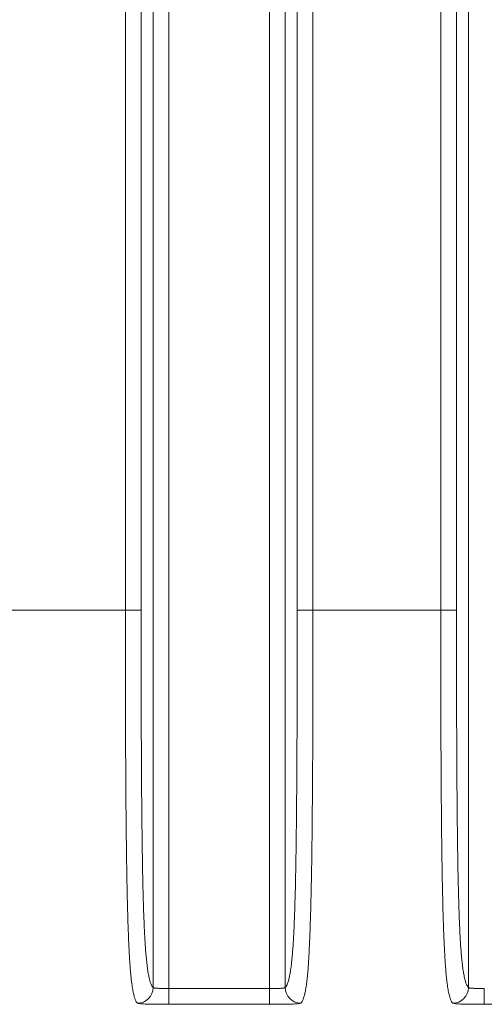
# Model space of a CAD drawing. Header units: millimetres. Extents: x 5 to 415, y 5 to 292.
# Tile 76 of 123: x 335.44 to 341.33, y 145.75 to 158.25. Entities that reach past the tile are written whole.
import ezdxf

# ---------------------------------------------------------------- set-up
doc = ezdxf.new("R2010")
doc.units = ezdxf.units.MM
doc.layers.add('Bemaßung (ISO)', color=7, linetype='Continuous', lineweight=25)
doc.layers.add('Sichtbar schmal (ISO)', color=7, linetype='Continuous', lineweight=18)
doc.styles.add('Notiztext (ISO)', font='isocpeur.ttf')
doc.dimstyles.new('Standard (ISO)', dxfattribs={"dimtxt": 3.5, "dimasz": 2.5, "dimexe": 2, "dimexo": 0, "dimgap": 0.762, "dimtad": 1, "dimtoh": 1, "dimdec": 8, "dimdsep": 46, "dimtxsty": 'Notiztext (ISO)', "dimcen": 0.09, "dimdle": 10, "dimclrd": 256, "dimclre": 256, "dimclrt": 256, "dimadec": 6, "dimazin": 2, "dimtfac": 0.514286, "dimtdec": 3, "dimtmove": 0, "dimatfit": 3, "dimfxl": 1, "dimtolj": 1, "dimlwd": -1, "dimlwe": -1, "dimarcsym": 0})

# ---------------------------------------------------------------- blocks, each defined once
blk = doc.blocks.new('*D9')
at = {"layer": 'Bemaßung (ISO)', "transparency": 16777216}
for p, q in [((307.868, 154.91), (307.868, 131.36)), ((352.868, 154.91), (352.868, 131.36)), ((310.368, 133.36), (350.368, 133.36))]:
    blk.add_line(p, q, dxfattribs=at)
for points in [[(310.368, 133.776), (310.368, 132.943), (307.868, 133.36)], [(350.368, 133.776), (350.368, 132.943), (352.868, 133.36)]]:
    blk.add_solid(points, dxfattribs=at)
at = {"layer": 'Defpoints', "color": 0, "transparency": 16777216}
for p in [(307.868, 154.91), (352.868, 154.91), (352.868, 133.36)]:
    blk.add_point(p, dxfattribs=at)
at = {"layer": 'Bemaßung (ISO)', "transparency": 16777216, "insert": (328.093, 137.622), "char_height": 3.5, "attachment_point": 1, "style": 'Notiztext (ISO)'}
blk.add_mtext('\\A1;45', dxfattribs=at)

msp = doc.modelspace()

# ---------------------------------------------------------------- linework, layer by layer
at = {"layer": 'Sichtbar schmal (ISO)'}
for p, q in [((337.13051408, 170.50370813), (337.13051408, 145.96628972)), ((337.33023998, 170.51597684), (337.33023998, 145.95402102)), ((338.60476281, 145.95402103), (338.60476281, 170.51597686)), ((338.80448872, 145.96628974), (338.80448872, 170.50370815)), ((341.13051408, 170.50370813), (341.13051408, 145.96628972)), ((336.77770848, 150.75799805), (336.77770848, 165.71199983)), ((336.97743439, 165.71199983), (336.97743439, 150.75799805)), ((338.9575684, 150.75799804), (338.9575684, 165.71199983)), ((339.15729431, 165.71199983), (339.15729431, 150.75799804)), ((340.77770848, 150.75799805), (340.77770848, 165.71199983)), ((340.97743439, 165.71199983), (340.97743439, 150.75799805)), ((335.15729431, 150.75799804), (336.77770848, 150.75799805)), ((336.97743439, 150.75799805), (336.77770848, 150.75799805)), ((339.15729431, 150.75799804), (338.9575684, 150.75799804)), ((339.15729431, 150.75799804), (340.77770848, 150.75799805)), ((340.97743439, 150.75799805), (340.77770848, 150.75799805)), ((337.33023998, 145.95402102), (338.60476281, 145.95402103)), ((337.33023998, 145.75404207), (337.33023998, 145.95402102)), ((338.60476281, 145.95402103), (338.60476281, 145.75404207)), ((341.33023998, 145.75404207), (341.33023998, 145.95402101)), ((337.33023998, 145.75402545), (338.60476281, 145.75402545)), ((341.33023998, 145.75402545), (342.60476281, 145.75402545))]:
    msp.add_line(p, q, dxfattribs=at)
for centre, major_axis, ratio, start_param, end_param in [((336.93078817, 145.96628975), (-0.14084191, -0.14199844), 0.997286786, 0.7826676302, 2.350747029), ((339.00421463, 145.96628975), (0.14084188, -0.14199847), 0.997286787, 3.9324384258, 5.5005179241), ((340.93078817, 145.96628975), (-0.14084191, -0.14199844), 0.997286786, 0.7826676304, 2.3507470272)]:
    msp.add_ellipse(centre, major_axis=major_axis, ratio=ratio, start_param=start_param, end_param=end_param, dxfattribs=at)
for points, knots in [([(336.77770848, 150.75799805), (336.77780247, 150.56062986), (336.77791923, 150.37702047), (336.7780766, 150.20798568), (336.77824635, 150.02564936), (336.77846377, 149.86027263), (336.77873666, 149.7128816), (336.77883947, 149.65735251), (336.77894991, 149.60437619), (336.77906802, 149.55400779), (336.77931975, 149.44665088), (336.7796158, 149.35112492), (336.77992848, 149.26457568), (336.78051286, 149.10281964), (336.78114951, 148.97242572), (336.78174526, 148.85468746), (336.78237601, 148.73003178), (336.78297321, 148.61959394), (336.78381928, 148.49529205), (336.7841999, 148.43937154), (336.78463337, 148.38064509), (336.78516637, 148.31658336), (336.78555468, 148.26991272), (336.78598983, 148.22044768), (336.78647519, 148.16884589), (336.7873365, 148.07727231), (336.78835673, 147.97896621), (336.78955656, 147.87771076), (336.79056105, 147.79294043), (336.79169195, 147.70610637), (336.7929544, 147.61951959), (336.79309329, 147.6099936), (336.79323375, 147.60047057), (336.79337579, 147.59095373), (336.79437471, 147.52402185), (336.79544525, 147.4574392), (336.79659781, 147.3918278), (336.79779251, 147.32381748), (336.79907556, 147.25685405), (336.80045265, 147.191687), (336.80173063, 147.13121013), (336.8030896, 147.0722831), (336.80452552, 147.015523), (336.80579391, 146.96538522), (336.8071222, 146.9169391), (336.80849986, 146.87058933), (336.80861208, 146.86681389), (336.80872466, 146.86305115), (336.80883758, 146.85930117), (336.81031038, 146.81039421), (336.81184322, 146.76366472), (336.81342199, 146.71926384), (336.81501093, 146.67457702), (336.81664626, 146.63224861), (336.81830845, 146.59236288), (336.82003158, 146.55101475), (336.82178343, 146.51229048), (336.82353854, 146.47617109), (336.82545055, 146.43682255), (336.82736625, 146.40056294), (336.82925212, 146.36721068), (336.83125547, 146.3317806), (336.83324502, 146.29972882), (336.83529177, 146.26958417), (336.8374972, 146.23710266), (336.83976974, 146.2068267), (336.84222309, 146.1775435), (336.84467154, 146.14831863), (336.84730091, 146.12008533), (336.85023877, 146.09229825), (336.85127093, 146.08253586), (336.8523412, 146.07283542), (336.85345544, 146.06319171), (336.85541093, 146.04626696), (336.85749562, 146.02950844), (336.85968201, 146.01330671), (336.86314162, 145.98767007), (336.86685638, 145.96347045), (336.87070967, 145.94154928), (336.87491771, 145.91761006), (336.87929021, 145.89638215), (336.8836728, 145.87806141), (336.88624588, 145.86730505), (336.88882225, 145.85753229), (336.89137165, 145.84869778), (336.89332026, 145.84194523), (336.89525381, 145.8357354), (336.89717634, 145.82999004), (336.9014839, 145.81711724), (336.90573615, 145.80656636), (336.90998334, 145.79772251), (336.91379455, 145.7897865), (336.91760171, 145.78322957), (336.92144268, 145.7777565), (336.92452935, 145.77335825), (336.92763786, 145.76966171), (336.93078817, 145.7665594)], [0, 0, 0, 0, 0.0447112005, 0.0447112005, 0.0447112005, 0.0929407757, 0.0929407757, 0.0929407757, 0.1111111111, 0.1111111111, 0.1111111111, 0.1498399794, 0.1498399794, 0.1498399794, 0.2222222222, 0.2222222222, 0.2222222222, 0.2988570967, 0.2988570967, 0.2988570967, 0.3333333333, 0.3333333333, 0.3333333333, 0.3584501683, 0.3584501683, 0.3584501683, 0.4030230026, 0.4030230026, 0.4030230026, 0.4403390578, 0.4403390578, 0.4403390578, 0.4444444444, 0.4444444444, 0.4444444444, 0.4733176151, 0.4733176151, 0.4733176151, 0.5032464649, 0.5032464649, 0.5032464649, 0.5310212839, 0.5310212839, 0.5310212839, 0.5555555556, 0.5555555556, 0.5555555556, 0.5575540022, 0.5575540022, 0.5575540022, 0.5836176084, 0.5836176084, 0.5836176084, 0.6098490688, 0.6098490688, 0.6098490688, 0.6370423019, 0.6370423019, 0.6370423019, 0.6666666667, 0.6666666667, 0.6666666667, 0.6981366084, 0.6981366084, 0.6981366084, 0.732046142, 0.732046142, 0.732046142, 0.7658881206, 0.7658881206, 0.7658881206, 0.7777777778, 0.7777777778, 0.7777777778, 0.7986441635, 0.7986441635, 0.7986441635, 0.8316618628, 0.8316618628, 0.8316618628, 0.8677191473, 0.8677191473, 0.8677191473, 0.8888888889, 0.8888888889, 0.8888888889, 0.9050697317, 0.9050697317, 0.9050697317, 0.9413237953, 0.9413237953, 0.9413237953, 0.9738563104, 0.9738563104, 0.9738563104, 1, 1, 1, 1]), ([(337.13051408, 145.96628973), (337.12745104, 145.96932777), (337.12439107, 145.97294451), (337.12133544, 145.97722115), (337.11750099, 145.98258782), (337.11367336, 145.98899366), (337.109856, 145.99663235), (337.10551735, 146.00531418), (337.10119197, 146.01558857), (337.09688759, 146.02781121), (337.09231816, 146.04078649), (337.0877724, 146.05595734), (337.08326508, 146.073862), (337.07891051, 146.09115986), (337.07459181, 146.11100937), (337.07033035, 146.13400227), (337.06664594, 146.15388167), (337.06300431, 146.17611079), (337.05942552, 146.20111424), (337.05626829, 146.22317247), (337.05315996, 146.24738993), (337.05011855, 146.27404642), (337.04739058, 146.29795574), (337.04471643, 146.32382727), (337.04211114, 146.35181926), (337.03970215, 146.37770225), (337.03735202, 146.40539822), (337.03507292, 146.43497042), (337.0329125, 146.46300274), (337.0308159, 146.49272099), (337.02879225, 146.52411063), (337.02682982, 146.55455075), (337.024936, 146.58656268), (337.02311684, 146.62006757), (337.02131086, 146.65332967), (337.01957847, 146.68806317), (337.01792262, 146.72413576), (337.0162362, 146.76087443), (337.01462917, 146.79900209), (337.01310139, 146.83834026), (337.01150546, 146.87943316), (337.00999599, 146.92184696), (337.00856951, 146.96536189), (337.00704389, 147.01190094), (337.00561319, 147.05969948), (337.00427024, 147.10850105), (337.00280299, 147.16181947), (337.00144048, 147.21633518), (337.00017134, 147.27176063), (336.99876217, 147.33330103), (336.99746812, 147.39596297), (336.99627319, 147.45943774), (336.99493528, 147.53050736), (336.99372164, 147.60259596), (336.99261168, 147.67539048), (336.99136615, 147.7570754), (336.99025119, 147.8396492), (336.98924227, 147.922814), (336.98811186, 148.0159936), (336.98711458, 148.10991512), (336.98622317, 148.20431225), (336.98522711, 148.30979134), (336.98436325, 148.41586427), (336.98360285, 148.52230534), (336.98275558, 148.64090786), (336.98203677, 148.75996746), (336.98141739, 148.87930118), (336.98072902, 149.01192697), (336.98016345, 149.14489133), (336.9796922, 149.27805135), (336.97917029, 149.42552328), (336.97876406, 149.57323518), (336.97844623, 149.72107909), (336.97809492, 149.88449716), (336.97785163, 150.04807651), (336.97769064, 150.21173918), (336.97751162, 150.39374266), (336.97743439, 150.57584918), (336.97743439, 150.75799805)], [0, 0, 0, 0, 0.0267285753, 0.0267285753, 0.0267285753, 0.0602698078, 0.0602698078, 0.0602698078, 0.0983914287, 0.0983914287, 0.0983914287, 0.1388604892, 0.1388604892, 0.1388604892, 0.1779580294, 0.1779580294, 0.1779580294, 0.2117613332, 0.2117613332, 0.2117613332, 0.241582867, 0.241582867, 0.241582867, 0.2683310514, 0.2683310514, 0.2683310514, 0.2930639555, 0.2930639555, 0.2930639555, 0.3165089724, 0.3165089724, 0.3165089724, 0.3392447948, 0.3392447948, 0.3392447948, 0.3618158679, 0.3618158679, 0.3618158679, 0.3848037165, 0.3848037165, 0.3848037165, 0.4088169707, 0.4088169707, 0.4088169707, 0.4344990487, 0.4344990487, 0.4344990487, 0.4625581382, 0.4625581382, 0.4625581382, 0.4937129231, 0.4937129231, 0.4937129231, 0.528595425, 0.528595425, 0.528595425, 0.567738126, 0.567738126, 0.567738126, 0.6115944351, 0.6115944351, 0.6115944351, 0.660599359, 0.660599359, 0.660599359, 0.7152033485, 0.7152033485, 0.7152033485, 0.7758894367, 0.7758894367, 0.7758894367, 0.8430980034, 0.8430980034, 0.8430980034, 0.9173864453, 0.9173864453, 0.9173864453, 1, 1, 1, 1]), ([(338.9575684, 150.75799804), (338.95756841, 150.55111175), (338.95746905, 150.34427829), (338.95723345, 150.13759022), (338.95702325, 149.95319555), (338.95670461, 149.76891661), (338.95623776, 149.5848809), (338.95582505, 149.42218978), (338.95529651, 149.25968875), (338.95461072, 149.09755668), (338.95400485, 148.95432116), (338.95327624, 148.81137361), (338.95238259, 148.6689515), (338.95158764, 148.54225949), (338.95066209, 148.41598327), (338.94956289, 148.29043497), (338.94859113, 148.17944337), (338.94748365, 148.06902067), (338.94619892, 147.95955353), (338.9450719, 147.86352406), (338.94380847, 147.76822994), (338.94237164, 147.67411361), (338.94111782, 147.59198487), (338.93973195, 147.51075299), (338.93818417, 147.43087992), (338.9368343, 147.36122049), (338.93536127, 147.29259457), (338.93374357, 147.22544013), (338.93232473, 147.16654056), (338.93079458, 147.10877293), (338.92913966, 147.05251481), (338.92765461, 147.00203159), (338.92606907, 146.95276387), (338.92437594, 146.9050206), (338.92280988, 146.86086041), (338.92115175, 146.81800442), (338.9193994, 146.77669543), (338.91773603, 146.73748416), (338.91598776, 146.69966675), (338.9141564, 146.66341902), (338.91237855, 146.62823041), (338.9105224, 146.59452109), (338.90859301, 146.56239895), (338.90667269, 146.53042806), (338.90467982, 146.50002942), (338.9026221, 146.47124425), (338.90052016, 146.44184065), (338.89835056, 146.41412057), (338.89612324, 146.38805807), (338.89378978, 146.3607535), (338.89139297, 146.33526825), (338.88894472, 146.31150543), (338.88631385, 146.28597023), (338.88362357, 146.26242398), (338.88088748, 146.2406909), (338.87788176, 146.21681622), (338.87482076, 146.19512965), (338.8717194, 146.17536581), (338.86825629, 146.15329673), (338.86474288, 146.13362505), (338.86119484, 146.11598736), (338.85719885, 146.09612284), (338.85315893, 146.07883831), (338.84909057, 146.06367398), (338.84453094, 146.04667849), (338.83993558, 146.03234616), (338.83531846, 146.02014831), (338.83037814, 146.00709657), (338.82541291, 145.99648862), (338.82043299, 145.98782219), (338.81513227, 145.9785975), (338.80981491, 145.97157253), (338.80448872, 145.96628974)], [0, 0, 0, 0, 0.0938343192, 0.0938343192, 0.0938343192, 0.1775476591, 0.1775476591, 0.1775476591, 0.2515518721, 0.2515518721, 0.2515518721, 0.3169308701, 0.3169308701, 0.3169308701, 0.3750889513, 0.3750889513, 0.3750889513, 0.4265038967, 0.4265038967, 0.4265038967, 0.4716073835, 0.4716073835, 0.4716073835, 0.5109660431, 0.5109660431, 0.5109660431, 0.5452917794, 0.5452917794, 0.5452917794, 0.5753980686, 0.5753980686, 0.5753980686, 0.6024139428, 0.6024139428, 0.6024139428, 0.6274023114, 0.6274023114, 0.6274023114, 0.6511217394, 0.6511217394, 0.6511217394, 0.6741481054, 0.6741481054, 0.6741481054, 0.6970660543, 0.6970660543, 0.6970660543, 0.720476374, 0.720476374, 0.720476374, 0.7450023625, 0.7450023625, 0.7450023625, 0.771357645, 0.771357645, 0.771357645, 0.8003099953, 0.8003099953, 0.8003099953, 0.8326393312, 0.8326393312, 0.8326393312, 0.8690503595, 0.8690503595, 0.8690503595, 0.9098581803, 0.9098581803, 0.9098581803, 0.9535226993, 0.9535226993, 0.9535226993, 1, 1, 1, 1]), ([(339.15729431, 150.75799804), (339.15727439, 150.53245697), (339.15713115, 150.32343726), (339.15690426, 150.13324009), (339.15666619, 149.93367013), (339.15633538, 149.75482566), (339.15598631, 149.5993739), (339.15596808, 149.59125615), (339.15594975, 149.58320212), (339.15593134, 149.57521072), (339.15547674, 149.37794134), (339.15497178, 149.21884625), (339.15442355, 149.08146572), (339.15416338, 149.01626978), (339.15389233, 148.95596208), (339.15360334, 148.89877885), (339.15313704, 148.80651162), (339.15263237, 148.72240392), (339.15212115, 148.64517492), (339.15162087, 148.56959798), (339.15111429, 148.5006091), (339.15062609, 148.43700852), (339.15014087, 148.37379585), (339.14966616, 148.31589366), (339.14917199, 148.25748045), (339.14866089, 148.19706565), (339.14813019, 148.13609998), (339.14750801, 148.06820981), (339.14707413, 148.02086721), (339.1465933, 147.97017605), (339.14602538, 147.91584727), (339.14509388, 147.82673672), (339.1439343, 147.72780496), (339.14229759, 147.61817658), (339.14211766, 147.60612442), (339.14193185, 147.59394353), (339.14173973, 147.5816337), (339.14064727, 147.51163556), (339.13936381, 147.4377447), (339.13788251, 147.36152087), (339.13649013, 147.28987254), (339.13492257, 147.21616277), (339.13317217, 147.14191941), (339.13166231, 147.07787872), (339.13001618, 147.01344387), (339.12823468, 146.94976233), (339.12675179, 146.89675499), (339.12520561, 146.84404309), (339.12359409, 146.79294884), (339.12204196, 146.74373758), (339.12042925, 146.69603368), (339.11877514, 146.65087406), (339.11713268, 146.60603257), (339.11544971, 146.56370413), (339.11376481, 146.52461323), (339.11197984, 146.48320054), (339.11019326, 146.44542255), (339.10846624, 146.41169503), (339.10822219, 146.4069287), (339.10797932, 146.40224268), (339.10773784, 146.39763736), (339.10601648, 146.3648092), (339.10432613, 146.33597637), (339.10266815, 146.30993888), (339.10043441, 146.2748596), (339.09825994, 146.24482201), (339.09610401, 146.21755698), (339.09365852, 146.18663003), (339.09123575, 146.15926197), (339.08873183, 146.13324062), (339.08853846, 146.13123108), (339.08834459, 146.12923013), (339.08815017, 146.12723701), (339.08568821, 146.10199817), (339.08316476, 146.07816424), (339.08060229, 146.05604984), (339.0776082, 146.03021052), (339.07456105, 146.00672217), (339.07149805, 145.98566446), (339.07017753, 145.97658603), (339.06885412, 145.96795478), (339.06753055, 145.9597607), (339.06537126, 145.94639265), (339.06321061, 145.93416724), (339.06095814, 145.92244684), (339.05725393, 145.90317255), (339.05330119, 145.88517045), (339.04868356, 145.86738525), (339.04697901, 145.86082004), (339.04518387, 145.85430298), (339.04327698, 145.84785353), (339.04066073, 145.83900491), (339.03783555, 145.83029653), (339.03482035, 145.82203991), (339.03028729, 145.80962689), (339.02532469, 145.79826257), (339.01999776, 145.78864974), (339.01503499, 145.77969409), (339.00975619, 145.7722478), (339.00421463, 145.7665594)], [0, 0, 0, 0, 0.0443614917, 0.0443614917, 0.0443614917, 0.0909090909, 0.0909090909, 0.0909090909, 0.0933398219, 0.0933398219, 0.0933398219, 0.1533428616, 0.1533428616, 0.1533428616, 0.1818181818, 0.1818181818, 0.1818181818, 0.2277641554, 0.2277641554, 0.2277641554, 0.2727272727, 0.2727272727, 0.2727272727, 0.3174161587, 0.3174161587, 0.3174161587, 0.3636363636, 0.3636363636, 0.3636363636, 0.3958676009, 0.3958676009, 0.3958676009, 0.4487335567, 0.4487335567, 0.4487335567, 0.4545454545, 0.4545454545, 0.4545454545, 0.4875940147, 0.4875940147, 0.4875940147, 0.518658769, 0.518658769, 0.518658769, 0.5454545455, 0.5454545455, 0.5454545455, 0.5677588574, 0.5677588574, 0.5677588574, 0.5892411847, 0.5892411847, 0.5892411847, 0.6105721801, 0.6105721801, 0.6105721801, 0.6331701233, 0.6331701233, 0.6331701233, 0.6363636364, 0.6363636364, 0.6363636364, 0.6591279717, 0.6591279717, 0.6591279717, 0.6897974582, 0.6897974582, 0.6897974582, 0.7245861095, 0.7245861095, 0.7245861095, 0.7272727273, 0.7272727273, 0.7272727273, 0.7612933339, 0.7612933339, 0.7612933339, 0.8010443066, 0.8010443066, 0.8010443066, 0.8181818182, 0.8181818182, 0.8181818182, 0.8461404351, 0.8461404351, 0.8461404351, 0.8921185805, 0.8921185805, 0.8921185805, 0.9090909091, 0.9090909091, 0.9090909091, 0.9323768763, 0.9323768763, 0.9323768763, 0.9673850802, 0.9673850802, 0.9673850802, 1, 1, 1, 1]), ([(340.77770848, 150.75799805), (340.77780247, 150.56062986), (340.77791923, 150.37702047), (340.7780766, 150.20798568), (340.77824635, 150.02564936), (340.77846377, 149.86027263), (340.77873666, 149.7128816), (340.77883947, 149.65735251), (340.77894991, 149.60437619), (340.77906802, 149.55400779), (340.77931975, 149.44665088), (340.7796158, 149.35112492), (340.77992848, 149.26457568), (340.78051286, 149.10281964), (340.78114951, 148.97242572), (340.78174526, 148.85468746), (340.78237601, 148.73003178), (340.78297321, 148.61959394), (340.78381928, 148.49529205), (340.7841999, 148.43937154), (340.78463337, 148.38064509), (340.78516637, 148.31658336), (340.78555468, 148.26991272), (340.78598983, 148.22044768), (340.78647519, 148.16884589), (340.7873365, 148.07727231), (340.78835673, 147.97896621), (340.78955656, 147.87771076), (340.79056105, 147.79294043), (340.79169195, 147.70610637), (340.7929544, 147.61951959), (340.79309329, 147.6099936), (340.79323375, 147.60047057), (340.79337579, 147.59095373), (340.79437471, 147.52402185), (340.79544525, 147.4574392), (340.79659781, 147.3918278), (340.79779251, 147.32381748), (340.79907556, 147.25685405), (340.80045265, 147.191687), (340.80173063, 147.13121013), (340.8030896, 147.0722831), (340.80452552, 147.015523), (340.80579391, 146.96538522), (340.8071222, 146.9169391), (340.80849986, 146.87058933), (340.80861208, 146.86681389), (340.80872466, 146.86305115), (340.80883758, 146.85930117), (340.81031038, 146.81039421), (340.81184322, 146.76366472), (340.81342199, 146.71926384), (340.81501093, 146.67457702), (340.81664626, 146.63224861), (340.81830845, 146.59236288), (340.82003158, 146.55101475), (340.82178343, 146.51229048), (340.82353854, 146.47617109), (340.82545055, 146.43682255), (340.82736625, 146.40056294), (340.82925212, 146.36721068), (340.83125547, 146.3317806), (340.83324502, 146.29972882), (340.83529177, 146.26958417), (340.8374972, 146.23710266), (340.83976974, 146.2068267), (340.84222309, 146.1775435), (340.84467154, 146.14831863), (340.84730091, 146.12008533), (340.85023877, 146.09229825), (340.85127093, 146.08253586), (340.8523412, 146.07283542), (340.85345544, 146.06319171), (340.85541093, 146.04626696), (340.85749561, 146.02950844), (340.85968201, 146.01330671), (340.86314162, 145.98767007), (340.86685638, 145.96347045), (340.87070967, 145.94154928), (340.87491771, 145.91761006), (340.87929021, 145.89638215), (340.8836728, 145.87806141), (340.88624588, 145.86730505), (340.88882225, 145.85753229), (340.89137165, 145.84869778), (340.89332026, 145.84194523), (340.89525381, 145.8357354), (340.89717634, 145.82999004), (340.9014839, 145.81711724), (340.90573615, 145.80656636), (340.90998334, 145.79772251), (340.91379455, 145.7897865), (340.91760171, 145.78322957), (340.92144268, 145.7777565), (340.92452935, 145.77335825), (340.92763786, 145.76966171), (340.93078817, 145.7665594)], [0, 0, 0, 0, 0.0447112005, 0.0447112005, 0.0447112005, 0.0929407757, 0.0929407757, 0.0929407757, 0.1111111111, 0.1111111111, 0.1111111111, 0.1498399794, 0.1498399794, 0.1498399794, 0.2222222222, 0.2222222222, 0.2222222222, 0.2988570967, 0.2988570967, 0.2988570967, 0.3333333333, 0.3333333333, 0.3333333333, 0.3584501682, 0.3584501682, 0.3584501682, 0.4030230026, 0.4030230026, 0.4030230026, 0.4403390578, 0.4403390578, 0.4403390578, 0.4444444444, 0.4444444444, 0.4444444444, 0.4733176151, 0.4733176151, 0.4733176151, 0.5032464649, 0.5032464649, 0.5032464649, 0.5310212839, 0.5310212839, 0.5310212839, 0.5555555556, 0.5555555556, 0.5555555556, 0.5575540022, 0.5575540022, 0.5575540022, 0.5836176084, 0.5836176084, 0.5836176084, 0.6098490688, 0.6098490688, 0.6098490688, 0.6370423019, 0.6370423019, 0.6370423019, 0.6666666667, 0.6666666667, 0.6666666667, 0.6981366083, 0.6981366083, 0.6981366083, 0.732046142, 0.732046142, 0.732046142, 0.7658881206, 0.7658881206, 0.7658881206, 0.7777777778, 0.7777777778, 0.7777777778, 0.7986441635, 0.7986441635, 0.7986441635, 0.8316618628, 0.8316618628, 0.8316618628, 0.8677191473, 0.8677191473, 0.8677191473, 0.8888888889, 0.8888888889, 0.8888888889, 0.9050697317, 0.9050697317, 0.9050697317, 0.9413237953, 0.9413237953, 0.9413237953, 0.9738563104, 0.9738563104, 0.9738563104, 1, 1, 1, 1]), ([(341.13051408, 145.96628973), (341.12745104, 145.96932777), (341.12439107, 145.97294451), (341.12133544, 145.97722115), (341.11750099, 145.98258782), (341.11367336, 145.98899366), (341.109856, 145.99663235), (341.10551735, 146.00531418), (341.10119197, 146.01558857), (341.09688759, 146.02781121), (341.09231816, 146.04078649), (341.0877724, 146.05595734), (341.08326508, 146.073862), (341.07891051, 146.09115986), (341.07459181, 146.11100937), (341.07033035, 146.13400227), (341.06664594, 146.15388167), (341.06300431, 146.17611079), (341.05942552, 146.20111424), (341.05626829, 146.22317247), (341.05315996, 146.24738993), (341.05011855, 146.27404641), (341.04739058, 146.29795574), (341.04471643, 146.32382727), (341.04211114, 146.35181925), (341.03970215, 146.37770225), (341.03735202, 146.40539822), (341.03507292, 146.43497042), (341.0329125, 146.46300274), (341.0308159, 146.49272099), (341.02879225, 146.52411063), (341.02682982, 146.55455075), (341.024936, 146.58656268), (341.02311684, 146.62006757), (341.02131086, 146.65332967), (341.01957847, 146.68806317), (341.01792262, 146.72413576), (341.0162362, 146.76087443), (341.01462917, 146.79900209), (341.01310139, 146.83834026), (341.01150546, 146.87943316), (341.00999599, 146.92184696), (341.00856951, 146.96536189), (341.00704389, 147.01190094), (341.00561319, 147.05969948), (341.00427024, 147.10850105), (341.00280299, 147.16181947), (341.00144048, 147.21633518), (341.00017134, 147.27176063), (340.99876217, 147.33330103), (340.99746812, 147.39596297), (340.99627319, 147.45943774), (340.99493528, 147.53050736), (340.99372164, 147.60259596), (340.99261168, 147.67539048), (340.99136615, 147.7570754), (340.99025119, 147.8396492), (340.98924227, 147.922814), (340.98811186, 148.0159936), (340.98711458, 148.10991512), (340.98622317, 148.20431225), (340.98522711, 148.30979134), (340.98436325, 148.41586427), (340.98360285, 148.52230534), (340.98275558, 148.64090786), (340.98203677, 148.75996746), (340.98141739, 148.87930118), (340.98072902, 149.01192697), (340.98016345, 149.14489133), (340.9796922, 149.27805135), (340.97917029, 149.42552328), (340.97876406, 149.57323518), (340.97844623, 149.72107909), (340.97809492, 149.88449716), (340.97785163, 150.04807651), (340.97769064, 150.21173918), (340.97751162, 150.39374266), (340.97743439, 150.57584918), (340.97743439, 150.75799805)], [0, 0, 0, 0, 0.0267285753, 0.0267285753, 0.0267285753, 0.0602698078, 0.0602698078, 0.0602698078, 0.0983914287, 0.0983914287, 0.0983914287, 0.1388604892, 0.1388604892, 0.1388604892, 0.1779580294, 0.1779580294, 0.1779580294, 0.2117613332, 0.2117613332, 0.2117613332, 0.241582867, 0.241582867, 0.241582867, 0.2683310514, 0.2683310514, 0.2683310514, 0.2930639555, 0.2930639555, 0.2930639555, 0.3165089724, 0.3165089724, 0.3165089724, 0.3392447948, 0.3392447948, 0.3392447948, 0.3618158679, 0.3618158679, 0.3618158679, 0.3848037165, 0.3848037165, 0.3848037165, 0.4088169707, 0.4088169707, 0.4088169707, 0.4344990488, 0.4344990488, 0.4344990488, 0.4625581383, 0.4625581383, 0.4625581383, 0.4937129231, 0.4937129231, 0.4937129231, 0.528595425, 0.528595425, 0.528595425, 0.567738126, 0.567738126, 0.567738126, 0.6115944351, 0.6115944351, 0.6115944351, 0.660599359, 0.660599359, 0.660599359, 0.7152033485, 0.7152033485, 0.7152033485, 0.7758894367, 0.7758894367, 0.7758894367, 0.8430980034, 0.8430980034, 0.8430980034, 0.9173864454, 0.9173864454, 0.9173864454, 1, 1, 1, 1]), ([(337.33023998, 145.95402101), (337.32196868, 145.95402101), (337.30564902, 145.95405015), (337.28197091, 145.9541818), (337.25954191, 145.95440461), (337.23838775, 145.95473074), (337.21851345, 145.95518208), (337.20013974, 145.95578232), (337.18349665, 145.95655669), (337.16877549, 145.95753274), (337.15616991, 145.95873694), (337.1458539, 145.96019313), (337.13798915, 145.96191888), (337.1326717, 145.9639352), (337.13092718, 145.9654704), (337.13051408, 145.96628972)], [0, 0, 0, 0, 0.0813521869, 0.1603753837, 0.2364454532, 0.3121318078, 0.3879044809, 0.4635051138, 0.539174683, 0.6150496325, 0.6911999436, 0.7676237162, 0.8444425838, 0.9214545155, 1, 1, 1, 1]), ([(338.80448872, 145.96628974), (338.80404794, 145.96541559), (338.80213089, 145.9637929), (338.79630927, 145.96171434), (338.78793489, 145.95998618), (338.77724632, 145.95855829), (338.76432081, 145.95738507), (338.74929582, 145.95643712), (338.73239381, 145.9556886), (338.71382504, 145.95511154), (338.69380964, 145.95467969), (338.67258134, 145.95436994), (338.65045134, 145.95416375), (338.62774066, 145.95404638), (338.61241595, 145.95402104), (338.60476281, 145.95402103)], [0, 0, 0, 0, 0.0838013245, 0.1650438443, 0.2427208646, 0.3191274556, 0.3954427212, 0.4713977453, 0.5471066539, 0.6226076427, 0.6980833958, 0.7736686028, 0.8493777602, 0.9247262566, 1, 1, 1, 1]), ([(341.33023998, 145.95402101), (341.32196868, 145.95402101), (341.30564902, 145.95405015), (341.28197091, 145.9541818), (341.25954191, 145.95440461), (341.23838775, 145.95473074), (341.21851345, 145.95518208), (341.20013974, 145.95578232), (341.18349665, 145.95655669), (341.16877549, 145.95753274), (341.15616991, 145.95873694), (341.1458539, 145.96019313), (341.13798915, 145.96191888), (341.1326717, 145.9639352), (341.13092718, 145.96547039), (341.13051408, 145.96628972)], [0, 0, 0, 0, 0.0813521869, 0.1603753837, 0.2364454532, 0.3121318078, 0.3879044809, 0.4635051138, 0.539174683, 0.6150496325, 0.6911999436, 0.7676237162, 0.8444425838, 0.9214545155, 1, 1, 1, 1]), ([(336.93078817, 145.76655941), (336.93472706, 145.76369364), (336.94678664, 145.76156448), (336.96801281, 145.75988628), (336.98923899, 145.75820809), (337.01963174, 145.75699907), (337.05605341, 145.75614479), (337.09247507, 145.75529051), (337.13492563, 145.75477916), (337.18090157, 145.75445951), (337.2268775, 145.75413985), (337.2763788, 145.75400839), (337.33023998, 145.75399219)], [0, 0, 0, 0, 0.25, 0.25, 0.25, 0.5, 0.5, 0.5, 0.75, 0.75, 0.75, 1, 1, 1, 1]), ([(340.93078817, 145.76655941), (340.93472706, 145.76369364), (340.94678664, 145.76156448), (340.96801281, 145.75988628), (340.98923899, 145.75820809), (341.01963174, 145.75699907), (341.05605341, 145.75614479), (341.09247507, 145.75529051), (341.13492563, 145.75477916), (341.18090157, 145.75445951), (341.2268775, 145.75413985), (341.2763788, 145.75400839), (341.33023998, 145.75399219)], [0, 0, 0, 0, 0.25, 0.25, 0.25, 0.5, 0.5, 0.5, 0.75, 0.75, 0.75, 1, 1, 1, 1])]:
    msp.add_open_spline(points, degree=3, knots=knots, dxfattribs=at)
msp.add_open_spline([(338.60476281, 145.75402545), (338.65748056, 145.75403431), (338.75495131, 145.75423332), (338.88659611, 145.7558263), (338.97568088, 145.75941243), (339.00015878, 145.76368589), (339.00421463, 145.76655941)], degree=3, dxfattribs=at)

# ---------------------------------------------------------------- dimensions: what is measured, and where the dimension line sits
at = {"layer": 'Bemaßung (ISO)'}
dim = msp.add_linear_dim(base=(352.8675013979, 133.3597707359), p1=(307.8675013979, 154.9099989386), p2=(352.8675013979, 154.9099989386), angle=180, dimstyle='Standard (ISO)', override={"dimgap": 0.762, "dimtoh": 0, "dimdec": 8, "dimtol": 0, "dimlim": 0, "dimtp": 0, "dimtm": 0, "dimtdec": 3, "dimtofl": 0, "dimatfit": 1}, dxfattribs=at)
dim.commit()
dim.dimension.update_dxf_attribs({"geometry": '*D9', "text_midpoint": (330.3675013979, 133.3597707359), "dimtype": 160})

doc.saveas('drawing.dxf')
